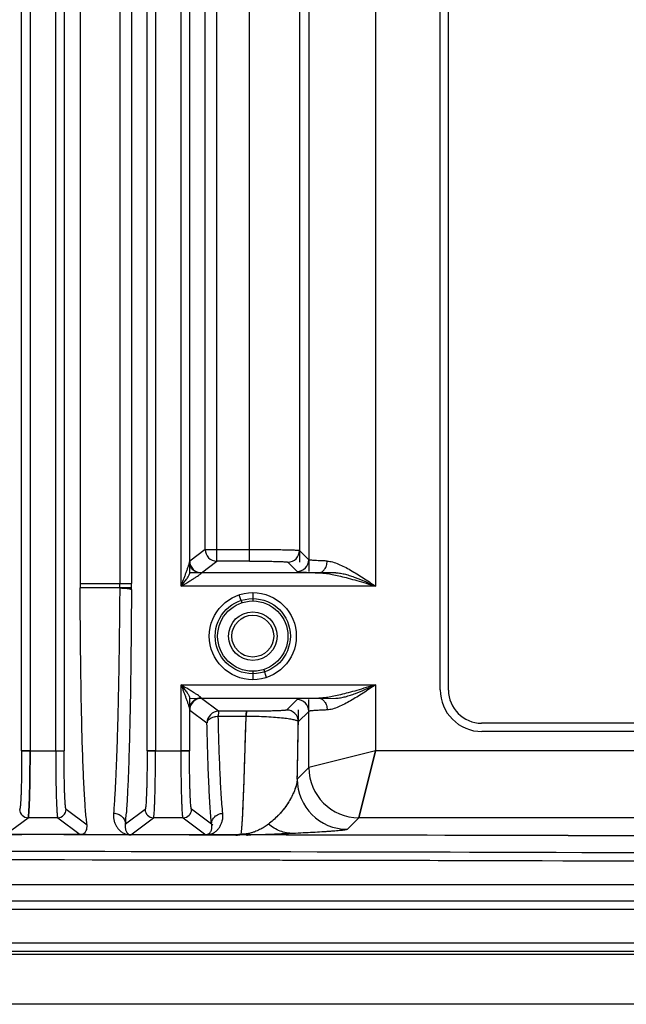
# Model space of a CAD drawing. Header units: inches. Extents: x 0 to 34, y 0 to 22.
# Tile 37 of 108: x 8.9 to 10.4, y 11.9 to 14.3. Entities that reach past the tile are written whole.
import ezdxf

# ---------------------------------------------------------------- set-up
doc = ezdxf.new("R2010")
doc.units = ezdxf.units.IN
doc.header["$LTSCALE"] = 1.87
doc.header["$MEASUREMENT"] = 0
doc.layers.get('0').update_dxf_attribs({"linetype": 'CONTINUOUS'})

msp = doc.modelspace()

# ---------------------------------------------------------------- linework, layer by layer
at = {"color": 6, "linetype": 'CONTINUOUS'}
for p, q in [((8.9319, 12.5435), (8.9319, 18.6737)), ((8.9516, 18.6737), (8.9516, 12.5435)), ((9.012, 12.5436), (9.012, 18.6783)), ((9.0317, 18.6736), (9.0317, 12.5436)), ((9.2272, 12.5435), (9.2272, 18.6737)), ((9.2469, 18.6737), (9.2469, 12.5436)), ((9.9169, 12.6873), (9.9169, 18.5299)), ((9.9365, 12.6865), (9.9365, 18.5306)), ((9.0695, 18.2803), (9.0695, 12.9369)), ((9.1628, 18.28), (9.1628, 12.9371)), ((9.1903, 18.2798), (9.1903, 12.9373)), ((9.3073, 12.9309), (9.3073, 18.2863)), ((9.7651, 18.2863), (9.7651, 12.9309)), ((9.327, 18.2573), (9.327, 12.9598)), ((9.6077, 18.2516), (9.6077, 12.9656)), ((9.3914, 12.9898), (9.3914, 18.2274)), ((9.4678, 12.9898), (9.4678, 18.2274)), ((9.5859, 18.2297), (9.5859, 12.9875)), ((9.3639, 13.0173), (9.3639, 18.1999)), ((9.3639, 13.0173), (9.3274, 12.99)), ((9.3639, 13.0173), (9.4678, 13.0173)), ((9.6077, 12.9932), (9.5859, 13.015)), ((9.3549, 12.9624), (9.3914, 12.9898)), ((9.4678, 12.9898), (9.3914, 12.9898)), ((9.5583, 12.9875), (9.5802, 12.9656)), ((9.6717, 12.9624), (9.3274, 12.9624)), ((9.3545, 12.9616), (9.3549, 12.9624)), ((9.0695, 12.937), (9.1903, 12.9373)), ((9.1627, 12.9269), (9.0695, 12.9268)), ((9.1894, 12.9268), (9.0695, 12.9267)), ((9.1894, 12.9268), (9.0695, 12.9267)), ((9.7651, 12.9309), (9.3073, 12.9309)), ((9.4759, 12.9157), (9.4759, 12.896)), ((9.4484, 12.8974), (9.4472, 12.9013)), ((9.4484, 12.8974), (9.4502, 12.8919)), ((9.4759, 12.7306), (9.4759, 12.711)), ((9.5016, 12.7347), (9.5077, 12.716)), ((9.3073, 12.6986), (9.7651, 12.6989)), ((9.3074, 12.5225), (9.3073, 12.6986)), ((9.7651, 12.6986), (9.7651, 12.5435)), ((9.327, 12.6695), (9.327, 12.5436)), ((9.3274, 12.6669), (9.6717, 12.6673)), ((9.3545, 12.6678), (9.3549, 12.667)), ((9.631, 12.6673), (9.3549, 12.667)), ((9.3955, 12.6365), (9.3549, 12.667)), ((9.5801, 12.664), (9.5556, 12.6394)), ((9.6077, 12.5041), (9.6077, 12.664)), ((9.327, 12.6409), (9.3274, 12.6394)), ((9.3274, 12.6394), (9.368, 12.609)), ((9.4613, 12.6365), (9.3955, 12.6365)), ((9.5831, 12.6118), (9.6077, 12.6364)), ((9.4604, 12.6244), (9.3946, 12.6243)), ((9.4546, 12.4508), (9.4604, 12.6244)), ((11.7649, 12.6086), (10.0145, 12.6086)), ((11.7633, 12.5889), (10.0153, 12.5889)), ((8.9319, 12.5435), (9.0317, 12.5436)), ((8.9516, 12.5435), (8.9319, 12.5435)), ((9.012, 12.5436), (9.0317, 12.5436)), ((9.2272, 12.5435), (9.327, 12.5436)), ((9.2469, 12.5435), (9.2272, 12.5435)), ((9.327, 12.5436), (9.3073, 12.5436)), ((9.7651, 12.5435), (9.6077, 12.5041)), ((9.7651, 12.5435), (9.6077, 12.5041)), ((9.7258, 12.3861), (9.7651, 12.5435)), ((9.7651, 12.5435), (9.7258, 12.3861)), ((9.7651, 12.5435), (9.7258, 12.3861)), ((12.0371, 12.5435), (9.7651, 12.5435)), ((9.6077, 12.5041), (9.5806, 12.4771)), ((9.0858, 12.3689), (9.0364, 12.4058)), ((9.2225, 12.4058), (9.1762, 12.371)), ((9.3817, 12.3684), (9.3317, 12.4059)), ((8.8941, 12.3464), (8.9469, 12.3861)), ((9.0167, 12.3861), (8.9469, 12.3861)), ((9.0167, 12.3861), (9.0698, 12.3464)), ((9.1888, 12.346), (9.2421, 12.3861)), ((9.312, 12.3862), (9.2422, 12.3861)), ((9.312, 12.3862), (9.3656, 12.3461)), ((9.6987, 12.359), (9.7256, 12.3858)), ((9.7256, 12.3858), (9.7257, 12.3861)), ((12.0764, 12.3861), (9.7257, 12.3861)), ((8.9323, 12.3464), (8.8935, 12.3465)), ((9.4487, 12.347), (9.4488, 12.3475)), ((9.4487, 12.347), (9.4488, 12.3475)), ((9.4487, 12.347), (9.4488, 12.3475)), ((9.466, 12.3488), (9.4606, 12.3479)), ((9.466, 12.3488), (9.4606, 12.3479)), ((8.8941, 12.3464), (8.9323, 12.3464)), ((9.031, 12.3464), (8.9323, 12.3464)), ((9.031, 12.3464), (8.9323, 12.3464)), ((9.031, 12.3464), (8.9323, 12.3464)), ((9.031, 12.3464), (9.1874, 12.3462)), ((9.0698, 12.3464), (9.031, 12.3464)), ((9.0698, 12.3464), (9.031, 12.3464)), ((9.0698, 12.3464), (9.031, 12.3464)), ((9.1844, 12.3461), (9.031, 12.3463)), ((9.1874, 12.3461), (9.1844, 12.3461)), ((9.2277, 12.346), (9.1887, 12.346)), ((9.2277, 12.346), (9.1889, 12.346)), ((9.3263, 12.346), (9.2277, 12.346)), ((9.3263, 12.346), (9.2277, 12.346)), ((9.3263, 12.346), (9.2277, 12.346)), ((9.3656, 12.346), (9.3263, 12.346)), ((9.3656, 12.346), (9.3263, 12.346)), ((9.3604, 12.346), (9.3263, 12.346)), ((9.4246, 12.3457), (9.3263, 12.3459)), ((9.4246, 12.3458), (9.3652, 12.3459)), ((9.4477, 12.3457), (9.4246, 12.3457)), ((9.4478, 12.3457), (9.4246, 12.3457)), ((9.4399, 12.3457), (9.4246, 12.3457)), ((9.4477, 12.3457), (9.4399, 12.3457)), ((9.4606, 12.3456), (9.4477, 12.3457)), ((9.4554, 12.3457), (9.4477, 12.3457)), ((9.4606, 12.3456), (9.4478, 12.3457)), ((9.4712, 12.3456), (9.4554, 12.3457)), ((9.4712, 12.3456), (9.4606, 12.3456)), ((9.4712, 12.3456), (9.4606, 12.3456)), ((5.9776, 12.2294), (10.3915, 12.2294)), ((10.3951, 12.1896), (5.9741, 12.1896)), ((10.3992, 12.1704), (5.9699, 12.1704)), ((10.513, 12.0712), (5.8562, 12.0712)), ((10.4619, 12.0912), (5.9072, 12.0912)), ((5.8358, 12.0653), (12.2397, 12.0653)), ((11.057, 11.9472), (5.3121, 11.9472))]:
    msp.add_line(p, q, dxfattribs=at)
at = {"color": 7, "linetype": 'CONTINUOUS'}
for p, q in [((9.1844, 12.3462), (9.1887, 12.346)), ((9.1883, 12.346), (9.1844, 12.3461))]:
    msp.add_line(p, q, dxfattribs=at)
at = {"color": 6, "linetype": 'CONTINUOUS'}
for radius in [0.1024, 0.0884, 0.0827, 0.0571, 0.0492]:
    msp.add_circle((9.4759, 12.8133), radius, dxfattribs=at)
for centre, radius, start, end in [((9.3914, 13.0174), 0.0276, 180.0538, 269.9298), ((9.5583, 13.015), 0.0276, 270.0469, 359.9533), ((9.355, 12.99), 0.0276, 180.054, 269.9295), ((9.5801, 12.9932), 0.0276, 270.0527, 359.9473), ((11.3049, 12.9369), 2.2354, 179.9969, 180.2525), ((11.3429, 12.937), 2.2734, 180.0021, 180.2509), ((11.3044, 12.9369), 2.2349, 179.9994, 180.2525), ((7.5084, 12.9401), 1.6544, 359.5308, 359.9043), ((6.172, 12.9373), 3.0183, 359.7244, 0.0001), ((9.3181, 12.8578), 0.1362, 20.6007, 22.7465), ((9.3195, 12.8583), 0.1347, 18.6186, 20.6363), ((10.0153, 12.6873), 0.0984, 180, 270), ((10.0145, 12.6865), 0.078, 180, 270), ((9.355, 12.6394), 0.0276, 90.1219, 179.9526), ((9.5801, 12.6364), 0.0276, 0.0374, 90.0238), ((9.3956, 12.6092), 0.0274, 90.1243, 179.9494), ((9.5556, 12.6118), 0.0276, 0.0375, 90.0213), ((-7.1618, 12.8585), 16.7468, 358.69495, 359.25188), ((-5.3118, 12.8254), 14.8965, 358.66023, 359.28635), ((-6.1077, 12.8385), 15.6924, 358.68016, 359.17236), ((9.7259, 12.5042), 0.1182, 180.0406, 269.9532), ((9.6988, 12.4771), 0.1182, 180.0392, 269.9531), ((8.9469, 12.4058), 0.0197, 180.0481, 269.9926), ((9.0167, 12.4058), 0.0197, 270.1346, 359.948), ((7.6774, 12.4997), 1.5043, 355.0919, 356.1343), ((9.2422, 12.4058), 0.0197, 180.0511, 270.0172), ((9.312, 12.4059), 0.0197, 270.1615, 359.9515), ((9.4495, 12.4163), 0.0693, 269.3348, 271.3032), ((9.1889, 12.3656), 0.0196, 265.5944, 269.9969), ((9.1896, 12.3666), 0.0206, 266.0784, 267.7116), ((9.4501, 13.6211), 1.2757, 268.8537, 269.5471), ((9.4481, 13.4821), 1.1367, 268.8116, 269.5899), ((9.4481, 13.4773), 1.1319, 268.8083, 269.5932), ((9.4496, 13.6946), 1.3491, 270.4794, 270.9151), ((9.4501, 13.6459), 1.3005, 270.4746, 270.9268), ((9.4513, 13.5402), 1.1947, 270.4586, 270.9524), ((8.2205, -681.9929), 694.3397, 89.6776631, 89.8968), ((8.2466, -674.9606), 687.3073, 89.6765403, 89.8979189), ((8.2467, -674.9404), 687.2871, 89.6765389, 89.8979244), ((8.1838, -692.9095), 705.2164, 89.674439, 90.1330858), ((8.1838, -692.825), 705.1319, 89.6744003, 90.133102), ((8.2021, -686.708), 699.0149, 89.6730491, 90.0010226), ((8.1825, -691.4018), 703.689, 89.673973, 90.1338176), ((8.1828, -695.5072), 707.7944, 89.7531483, 90.1330388)]:
    msp.add_arc(centre, radius, start, end, dxfattribs=at)
for points, knots in [([(9.4678, 13.0173), (9.4753, 13.0173), (9.4902, 13.0173), (9.5117, 13.0172), (9.5288, 13.017), (9.5414, 13.0168), (9.55, 13.0167), (9.5577, 13.0165), (9.5646, 13.0163), (9.5706, 13.0161), (9.5757, 13.0159), (9.5793, 13.0158), (9.5816, 13.0156), (9.583, 13.0155), (9.5841, 13.0154), (9.5849, 13.0153), (9.5855, 13.0152), (9.5858, 13.0151), (9.5859, 13.015)], [0, 0, 0, 0, 0.191683, 0.37659, 0.547275, 0.625346, 0.697614, 0.76342, 0.822108, 0.873124, 0.916041, 0.950444, 0.964337, 0.975992, 0.985392, 0.992522, 0.997378, 1, 1, 1, 1]), ([(9.3073, 12.9309), (9.3092, 12.9361), (9.3121, 12.9437), (9.3158, 12.9539), (9.3186, 12.9615), (9.3212, 12.9689), (9.3233, 12.975), (9.3248, 12.9796), (9.3258, 12.9829), (9.3265, 12.9854), (9.3268, 12.9872), (9.3269, 12.9881), (9.327, 12.9884)], [0, 0, 0, 0, 0.269911, 0.403874, 0.536415, 0.66651, 0.79216, 0.852052, 0.908529, 0.959333, 0.981382, 1, 1, 1, 1]), ([(9.3545, 12.9616), (9.3526, 12.9616), (9.3489, 12.962), (9.342, 12.9642), (9.3347, 12.9691), (9.3296, 12.9762), (9.3274, 12.9829), (9.327, 12.9866), (9.327, 12.9884)], [0, 0, 0, 0, 0.133917, 0.264359, 0.50417, 0.741726, 0.869446, 1, 1, 1, 1]), ([(9.4678, 12.9898), (9.4736, 12.9898), (9.485, 12.9898), (9.5015, 12.9896), (9.5146, 12.9895), (9.5243, 12.9893), (9.5308, 12.9891), (9.5367, 12.989), (9.542, 12.9888), (9.5466, 12.9886), (9.5505, 12.9884), (9.5532, 12.9882), (9.555, 12.988), (9.5561, 12.9879), (9.5569, 12.9878), (9.5576, 12.9877), (9.558, 12.9876), (9.5582, 12.9875), (9.5583, 12.9875)], [0, 0, 0, 0, 0.191616, 0.376469, 0.547092, 0.62512, 0.697349, 0.763144, 0.821875, 0.872962, 0.915892, 0.950158, 0.963925, 0.975463, 0.984798, 0.991962, 0.996999, 1, 1, 1, 1]), ([(9.651, 12.99), (9.6479, 12.9901), (9.6419, 12.9903), (9.6335, 12.9906), (9.6262, 12.991), (9.6201, 12.9914), (9.6157, 12.9918), (9.6129, 12.9921), (9.6112, 12.9923), (9.6099, 12.9925), (9.6088, 12.9927), (9.6082, 12.9929), (9.6078, 12.9931), (9.6077, 12.9932)], [0, 0, 0, 0, 0.21756, 0.411272, 0.579521, 0.720909, 0.834283, 0.88018, 0.918771, 0.949995, 0.973841, 0.990386, 1, 1, 1, 1]), ([(9.6311, 12.9624), (9.6324, 12.9625), (9.6352, 12.9629), (9.639, 12.9647), (9.6424, 12.9674), (9.6463, 12.9719), (9.6499, 12.9795), (9.651, 12.9863), (9.651, 12.99)], [0, 0, 0, 0, 0.110839, 0.223256, 0.337215, 0.451033, 0.704446, 1, 1, 1, 1]), ([(9.651, 12.99), (9.6531, 12.9899), (9.6575, 12.9894), (9.6664, 12.9873), (9.678, 12.9831), (9.692, 12.9764), (9.7064, 12.9685), (9.7209, 12.9597), (9.7356, 12.9504), (9.7503, 12.9407), (9.7602, 12.9342), (9.7651, 12.9309)], [0, 0, 0, 0, 0.048811, 0.10073, 0.212675, 0.333472, 0.460591, 0.59211, 0.726572, 0.862869, 1, 1, 1, 1]), ([(9.3073, 12.9309), (9.3108, 12.9331), (9.3177, 12.9371), (9.3274, 12.9429), (9.3357, 12.9481), (9.3425, 12.9523), (9.3476, 12.9557), (9.3509, 12.958), (9.3527, 12.9595), (9.3536, 12.9603), (9.3542, 12.961), (9.3545, 12.9614), (9.3545, 12.9616)], [0, 0, 0, 0, 0.219867, 0.423611, 0.599213, 0.740972, 0.848573, 0.924862, 0.952524, 0.973878, 0.98947, 1, 1, 1, 1]), ([(9.3073, 12.9309), (9.3095, 12.9337), (9.3127, 12.9377), (9.3168, 12.9431), (9.3197, 12.947), (9.3224, 12.9507), (9.3246, 12.9541), (9.326, 12.9567), (9.3267, 12.9586), (9.3269, 12.9595), (9.327, 12.9598)], [0, 0, 0, 0, 0.298059, 0.442756, 0.581683, 0.711785, 0.828783, 0.926883, 0.966857, 1, 1, 1, 1]), ([(9.5802, 12.9656), (9.5803, 12.9655), (9.5807, 12.9654), (9.5815, 12.9652), (9.5827, 12.9649), (9.5843, 12.9647), (9.5862, 12.9645), (9.5896, 12.9642), (9.5947, 12.9639), (9.6019, 12.9635), (9.6105, 12.9631), (9.6204, 12.9627), (9.6274, 12.9625), (9.6311, 12.9624)], [0, 0, 0, 0, 0.009616, 0.026111, 0.049784, 0.080746, 0.119061, 0.164766, 0.278049, 0.419683, 0.588589, 0.782849, 1, 1, 1, 1]), ([(9.6311, 12.9624), (9.6343, 12.9624), (9.6416, 12.9619), (9.6534, 12.9604), (9.6672, 12.9578), (9.6832, 12.9542), (9.7013, 12.9496), (9.7289, 12.9419), (9.7504, 12.9354), (9.7651, 12.9309)], [0, 0, 0, 0, 0.071436, 0.156938, 0.25844, 0.377242, 0.513429, 0.665351, 1, 1, 1, 1]), ([(9.6717, 12.9624), (9.6754, 12.9623), (9.6829, 12.9615), (9.6941, 12.959), (9.7057, 12.9555), (9.7214, 12.9499), (9.7413, 12.9416), (9.7571, 12.9345), (9.7651, 12.9309)], [0, 0, 0, 0, 0.110461, 0.227177, 0.349034, 0.474902, 0.734698, 1, 1, 1, 1]), ([(9.0695, 12.9369), (9.0795, 12.937), (9.097, 12.9372), (9.122, 12.9372), (9.1444, 12.9372), (9.1669, 12.9373), (9.1819, 12.9374), (9.1894, 12.9375)], [0, 0, 0, 0, 0.25, 0.4375, 0.625, 0.812499, 1, 1, 1, 1]), ([(9.0858, 12.3689), (9.0852, 12.3736), (9.084, 12.384), (9.0824, 12.4011), (9.0809, 12.4214), (9.0788, 12.4548), (9.0765, 12.5048), (9.0742, 12.5738), (9.0724, 12.6532), (9.0705, 12.7721), (9.0698, 12.8643), (9.0695, 12.9271)], [0, 0, 0, 0, 0.025538, 0.056237, 0.092451, 0.134473, 0.236405, 0.361191, 0.505083, 0.662727, 1, 1, 1, 1]), ([(9.1627, 12.9266), (9.1622, 12.8594), (9.1611, 12.7668), (9.1589, 12.6525), (9.1572, 12.5864), (9.1553, 12.5292), (9.1533, 12.4792), (9.151, 12.4358), (9.1492, 12.409), (9.1481, 12.3966)], [0, 0, 0, 0, 0.3802, 0.523637, 0.646933, 0.754015, 0.847719, 0.929608, 1, 1, 1, 1]), ([(9.1627, 12.9266), (9.1662, 12.9266), (9.1712, 12.9265), (9.1776, 12.926), (9.1817, 12.9256), (9.1851, 12.925), (9.1874, 12.9245), (9.1888, 12.924), (9.1895, 12.9236), (9.19, 12.9233), (9.1902, 12.923), (9.1903, 12.9228)], [0, 0, 0, 0, 0.366237, 0.532882, 0.680321, 0.803646, 0.898872, 0.934987, 0.963407, 0.984608, 1, 1, 1, 1]), ([(9.1903, 12.9228), (9.1902, 12.8961), (9.1898, 12.8431), (9.1891, 12.7648), (9.1881, 12.6893), (9.1867, 12.6179), (9.1851, 12.5521), (9.1832, 12.4935), (9.181, 12.443), (9.1793, 12.4122), (9.1783, 12.3983)], [0, 0, 0, 0, 0.152995, 0.302905, 0.447694, 0.58475, 0.71106, 0.823655, 0.920305, 1, 1, 1, 1]), ([(9.3073, 12.6985), (9.3094, 12.6957), (9.3126, 12.6916), (9.3168, 12.6862), (9.3197, 12.6823), (9.3224, 12.6786), (9.3246, 12.6752), (9.326, 12.6726), (9.3267, 12.6707), (9.3269, 12.6699), (9.327, 12.6695)], [0, 0, 0, 0, 0.298031, 0.442734, 0.581675, 0.711805, 0.828811, 0.926914, 0.967015, 1, 1, 1, 1]), ([(9.3073, 12.6984), (9.3082, 12.6958), (9.3102, 12.6907), (9.313, 12.683), (9.3158, 12.6754), (9.3186, 12.6679), (9.3208, 12.6616), (9.3225, 12.6567), (9.3237, 12.6532), (9.3248, 12.6497), (9.3258, 12.6465), (9.3266, 12.6436), (9.3269, 12.6418), (9.327, 12.6409)], [0, 0, 0, 0, 0.135151, 0.269939, 0.403919, 0.536464, 0.666569, 0.730137, 0.792193, 0.852117, 0.908646, 0.959245, 1, 1, 1, 1]), ([(9.3545, 12.6678), (9.3544, 12.668), (9.3542, 12.6684), (9.3536, 12.6691), (9.3527, 12.6699), (9.3508, 12.6714), (9.3476, 12.6737), (9.3425, 12.6771), (9.3357, 12.6813), (9.3273, 12.6864), (9.3177, 12.6922), (9.3108, 12.6963), (9.3073, 12.6984)], [0, 0, 0, 0, 0.010546, 0.026141, 0.0475, 0.075171, 0.151497, 0.259159, 0.400892, 0.576492, 0.780197, 1, 1, 1, 1]), ([(9.7651, 12.6989), (9.7504, 12.6944), (9.7289, 12.6879), (9.7013, 12.6802), (9.6832, 12.6755), (9.6672, 12.6719), (9.6533, 12.6693), (9.6415, 12.6678), (9.6343, 12.6673), (9.631, 12.6673)], [0, 0, 0, 0, 0.334716, 0.486667, 0.622819, 0.741647, 0.84313, 0.928597, 1, 1, 1, 1]), ([(9.7651, 12.6989), (9.7602, 12.6956), (9.7504, 12.6891), (9.7356, 12.6794), (9.7209, 12.6701), (9.7064, 12.6613), (9.692, 12.6534), (9.678, 12.6466), (9.6664, 12.6423), (9.6575, 12.6403), (9.6531, 12.6398), (9.651, 12.6397)], [0, 0, 0, 0, 0.13712, 0.273411, 0.407865, 0.539383, 0.666508, 0.787311, 0.899274, 0.951185, 1, 1, 1, 1]), ([(9.6717, 12.6673), (9.6754, 12.6674), (9.6829, 12.6682), (9.6941, 12.6708), (9.7057, 12.6743), (9.7215, 12.6799), (9.7413, 12.6882), (9.7571, 12.6953), (9.7651, 12.6989)], [0, 0, 0, 0, 0.110463, 0.227183, 0.349044, 0.474914, 0.734707, 1, 1, 1, 1]), ([(9.3545, 12.6678), (9.3526, 12.6678), (9.3488, 12.6673), (9.342, 12.6652), (9.3347, 12.6603), (9.3296, 12.6531), (9.3274, 12.6464), (9.327, 12.6428), (9.327, 12.6409)], [0, 0, 0, 0, 0.133912, 0.264347, 0.50416, 0.741725, 0.869445, 1, 1, 1, 1]), ([(9.631, 12.6673), (9.6324, 12.6672), (9.6352, 12.6668), (9.639, 12.665), (9.6423, 12.6623), (9.6463, 12.6578), (9.6499, 12.6502), (9.651, 12.6434), (9.651, 12.6397)], [0, 0, 0, 0, 0.110831, 0.223245, 0.337204, 0.451022, 0.704443, 1, 1, 1, 1]), ([(9.3955, 12.6365), (9.3955, 12.6365), (9.3954, 12.6364), (9.3954, 12.6362), (9.3953, 12.6359), (9.3952, 12.6354), (9.3951, 12.6344), (9.395, 12.633), (9.3949, 12.6312), (9.3948, 12.6292), (9.3947, 12.6268), (9.3946, 12.6251), (9.3946, 12.6243)], [0, 0, 0, 0, 0.009239, 0.025629, 0.049596, 0.08119, 0.167068, 0.282365, 0.425508, 0.594757, 0.787378, 1, 1, 1, 1]), ([(9.4547, 12.4545), (9.4552, 12.467), (9.4561, 12.494), (9.4575, 12.537), (9.4589, 12.585), (9.4601, 12.6186), (9.4608, 12.6361)], [0, 0, 0, 0, 0.207376, 0.444998, 0.710388, 1, 1, 1, 1]), ([(9.4613, 12.6365), (9.4613, 12.6365), (9.4612, 12.6364), (9.4611, 12.6362), (9.4611, 12.6359), (9.461, 12.6354), (9.461, 12.6349), (9.4609, 12.634), (9.4608, 12.6327), (9.4607, 12.631), (9.4606, 12.629), (9.4605, 12.6267), (9.4605, 12.6252), (9.4604, 12.6244)], [0, 0, 0, 0, 0.010095, 0.028588, 0.055741, 0.091357, 0.13501, 0.186227, 0.309259, 0.455584, 0.619185, 0.797957, 1, 1, 1, 1]), ([(9.5556, 12.6394), (9.5555, 12.6393), (9.5552, 12.6392), (9.5546, 12.6391), (9.5538, 12.6389), (9.5527, 12.6388), (9.5514, 12.6386), (9.5491, 12.6384), (9.5457, 12.6382), (9.5409, 12.6379), (9.5354, 12.6377), (9.5292, 12.6375), (9.5225, 12.6373), (9.5154, 12.6371), (9.5054, 12.6369), (9.4926, 12.6367), (9.477, 12.6366), (9.4665, 12.6365), (9.4613, 12.6365)], [0, 0, 0, 0, 0.003368, 0.009386, 0.018194, 0.029792, 0.044146, 0.061205, 0.10296, 0.153942, 0.21299, 0.278922, 0.350416, 0.426095, 0.504707, 0.667622, 0.83368, 1, 1, 1, 1]), ([(9.651, 12.6397), (9.6479, 12.6396), (9.6419, 12.6394), (9.6335, 12.639), (9.6262, 12.6386), (9.6201, 12.6382), (9.6157, 12.6379), (9.6129, 12.6376), (9.6112, 12.6373), (9.6099, 12.6371), (9.6088, 12.6369), (9.6082, 12.6367), (9.6078, 12.6365), (9.6077, 12.6364)], [0, 0, 0, 0, 0.217288, 0.411137, 0.57955, 0.720926, 0.834272, 0.880149, 0.918708, 0.949917, 0.973773, 0.990344, 1, 1, 1, 1]), ([(9.3946, 12.6243), (9.3928, 12.6242), (9.3901, 12.6239), (9.3866, 12.6233), (9.3827, 12.6224), (9.378, 12.6207), (9.3736, 12.6181), (9.3709, 12.6156), (9.3694, 12.6135), (9.3684, 12.6113), (9.3681, 12.6098), (9.368, 12.609)], [0, 0, 0, 0, 0.164782, 0.244562, 0.32139, 0.526749, 0.699049, 0.779778, 0.85692, 0.929941, 1, 1, 1, 1]), ([(9.3785, 12.3708), (9.3773, 12.3847), (9.375, 12.4166), (9.3723, 12.4705), (9.3699, 12.536), (9.3686, 12.5835), (9.368, 12.609)], [0, 0, 0, 0, 0.175698, 0.402626, 0.678999, 1, 1, 1, 1]), ([(9.4054, 12.3964), (9.4039, 12.411), (9.4015, 12.443), (9.3987, 12.4953), (9.3963, 12.5566), (9.3952, 12.6006), (9.3946, 12.6242)], [0, 0, 0, 0, 0.193313, 0.422151, 0.688674, 1, 1, 1, 1]), ([(9.5831, 12.6118), (9.583, 12.6123), (9.5824, 12.6129), (9.5814, 12.6135), (9.5798, 12.6142), (9.5771, 12.6151), (9.5732, 12.6162), (9.5682, 12.6172), (9.5597, 12.6187), (9.5467, 12.6203), (9.5286, 12.622), (9.5077, 12.6234), (9.4846, 12.6242), (9.4686, 12.6244), (9.4604, 12.6244)], [0, 0, 0, 0, 0.010896, 0.018739, 0.028422, 0.053571, 0.086603, 0.127486, 0.176083, 0.295691, 0.442976, 0.6141, 0.802848, 1, 1, 1, 1]), ([(8.9319, 12.5435), (8.9319, 12.5347), (8.9319, 12.5174), (8.9316, 12.4922), (8.9313, 12.4723), (8.9309, 12.4576), (8.9306, 12.4476), (8.9303, 12.4386), (8.9299, 12.4305), (8.9295, 12.4235), (8.9291, 12.4176), (8.9287, 12.4134), (8.9284, 12.4107), (8.9282, 12.4091), (8.928, 12.4079), (8.9278, 12.4069), (8.9275, 12.4062), (8.9274, 12.4059), (8.9273, 12.4057)], [0, 0, 0, 0, 0.191494, 0.37623, 0.546746, 0.624729, 0.696918, 0.762681, 0.82139, 0.872467, 0.9154, 0.949691, 0.963481, 0.975053, 0.984435, 0.991669, 0.996813, 1, 1, 1, 1]), ([(8.9469, 12.3861), (8.9471, 12.3862), (8.9472, 12.3866), (8.9475, 12.3873), (8.9477, 12.3884), (8.9479, 12.3899), (8.9481, 12.3917), (8.9484, 12.3949), (8.9488, 12.3997), (8.9492, 12.4064), (8.9496, 12.4144), (8.9499, 12.4236), (8.9503, 12.4339), (8.9506, 12.4453), (8.951, 12.4622), (8.9513, 12.4849), (8.9516, 12.5137), (8.9516, 12.5334), (8.9516, 12.5435)], [0, 0, 0, 0, 0.002854, 0.007832, 0.01504, 0.024493, 0.036186, 0.050106, 0.084537, 0.127458, 0.17846, 0.237121, 0.302887, 0.375106, 0.453123, 0.623684, 0.808457, 1, 1, 1, 1]), ([(8.9516, 12.5435), (8.9516, 12.5334), (8.9516, 12.5137), (8.9513, 12.4849), (8.951, 12.4621), (8.9506, 12.4453), (8.9503, 12.4339), (8.9499, 12.4236), (8.9496, 12.4144), (8.9492, 12.4064), (8.9488, 12.3997), (8.9484, 12.3949), (8.9481, 12.3917), (8.9479, 12.3899), (8.9477, 12.3884), (8.9475, 12.3873), (8.9472, 12.3866), (8.9471, 12.3862), (8.9469, 12.3861)], [0, 0, 0, 0, 0.191547, 0.376322, 0.54688, 0.624895, 0.697114, 0.762878, 0.821537, 0.872539, 0.915461, 0.949892, 0.963812, 0.975506, 0.98496, 0.992168, 0.997147, 1, 1, 1, 1]), ([(9.012, 12.5436), (9.012, 12.5335), (9.0121, 12.5137), (9.0123, 12.485), (9.0127, 12.4622), (9.0131, 12.4454), (9.0134, 12.434), (9.0137, 12.4237), (9.0141, 12.4145), (9.0145, 12.4065), (9.0149, 12.3997), (9.0152, 12.395), (9.0156, 12.3918), (9.0158, 12.39), (9.016, 12.3885), (9.0162, 12.3874), (9.0164, 12.3866), (9.0166, 12.3862), (9.0167, 12.3861)], [0, 0, 0, 0, 0.191555, 0.376338, 0.546903, 0.62492, 0.697139, 0.762904, 0.821563, 0.872562, 0.915481, 0.949908, 0.963826, 0.975516, 0.984967, 0.992173, 0.997149, 1, 1, 1, 1]), ([(9.0364, 12.4058), (9.0363, 12.4059), (9.0361, 12.4063), (9.0359, 12.407), (9.0357, 12.4079), (9.0354, 12.4092), (9.0352, 12.4108), (9.0349, 12.4135), (9.0345, 12.4177), (9.0341, 12.4236), (9.0337, 12.4306), (9.0334, 12.4387), (9.033, 12.4477), (9.0327, 12.4576), (9.0324, 12.4724), (9.032, 12.4923), (9.0318, 12.5175), (9.0317, 12.5348), (9.0317, 12.5436)], [0, 0, 0, 0, 0.003185, 0.008325, 0.015555, 0.024935, 0.036503, 0.050291, 0.084577, 0.127507, 0.178583, 0.237291, 0.303056, 0.375247, 0.453233, 0.623757, 0.808499, 1, 1, 1, 1]), ([(9.0364, 12.4058), (9.0363, 12.4059), (9.0361, 12.4063), (9.0359, 12.407), (9.0357, 12.4079), (9.0354, 12.4092), (9.0352, 12.4108), (9.0349, 12.4135), (9.0345, 12.4177), (9.0341, 12.4236), (9.0337, 12.4306), (9.0334, 12.4387), (9.033, 12.4477), (9.0327, 12.4576), (9.0324, 12.4724), (9.032, 12.4923), (9.0318, 12.5175), (9.0317, 12.5348), (9.0317, 12.5436)], [0, 0, 0, 0, 0.003194, 0.008344, 0.015582, 0.024968, 0.036542, 0.050335, 0.084625, 0.127556, 0.178629, 0.237334, 0.303095, 0.375283, 0.453264, 0.623777, 0.808508, 1, 1, 1, 1]), ([(9.2272, 12.5435), (9.2272, 12.5347), (9.2272, 12.5174), (9.2269, 12.4922), (9.2265, 12.4723), (9.2262, 12.4576), (9.2259, 12.4476), (9.2255, 12.4386), (9.2252, 12.4305), (9.2248, 12.4235), (9.2244, 12.4176), (9.224, 12.4135), (9.2237, 12.4107), (9.2235, 12.4091), (9.2232, 12.4079), (9.223, 12.4069), (9.2228, 12.4062), (9.2226, 12.4059), (9.2225, 12.4058)], [0, 0, 0, 0, 0.191492, 0.376227, 0.546741, 0.624723, 0.696912, 0.762676, 0.821385, 0.872462, 0.915396, 0.949687, 0.963478, 0.97505, 0.984433, 0.991667, 0.996812, 1, 1, 1, 1]), ([(9.2422, 12.3861), (9.2423, 12.3862), (9.2425, 12.3866), (9.2427, 12.3873), (9.243, 12.3884), (9.2432, 12.3899), (9.2434, 12.3917), (9.2437, 12.3949), (9.2441, 12.3997), (9.2445, 12.4064), (9.2449, 12.4144), (9.2452, 12.4236), (9.2456, 12.434), (9.2459, 12.4453), (9.2462, 12.4622), (9.2466, 12.4849), (9.2468, 12.5137), (9.2469, 12.5335), (9.2469, 12.5435)], [0, 0, 0, 0, 0.002855, 0.007835, 0.015043, 0.024497, 0.036191, 0.050111, 0.084543, 0.127465, 0.178468, 0.237128, 0.302894, 0.375114, 0.45313, 0.623689, 0.80846, 1, 1, 1, 1]), ([(9.312, 12.3862), (9.3119, 12.3863), (9.3117, 12.3867), (9.3115, 12.3874), (9.3113, 12.3885), (9.3111, 12.39), (9.3108, 12.3918), (9.3105, 12.395), (9.3102, 12.3998), (9.3098, 12.4065), (9.3094, 12.4145), (9.309, 12.4237), (9.3087, 12.434), (9.3084, 12.4454), (9.308, 12.4622), (9.3076, 12.485), (9.3074, 12.5138), (9.3073, 12.5335), (9.3073, 12.5436)], [0, 0, 0, 0, 0.002851, 0.007827, 0.015032, 0.024483, 0.036174, 0.050092, 0.084518, 0.127437, 0.178437, 0.237095, 0.30286, 0.37508, 0.453097, 0.623661, 0.808444, 1, 1, 1, 1]), ([(9.3317, 12.4059), (9.3315, 12.406), (9.3314, 12.4063), (9.3312, 12.407), (9.3309, 12.408), (9.3307, 12.4092), (9.3305, 12.4108), (9.3302, 12.4136), (9.3298, 12.4177), (9.3294, 12.4236), (9.329, 12.4306), (9.3286, 12.4387), (9.3283, 12.4477), (9.328, 12.4577), (9.3276, 12.4724), (9.3273, 12.4923), (9.327, 12.5175), (9.327, 12.5348), (9.327, 12.5436)], [0, 0, 0, 0, 0.003184, 0.008324, 0.015553, 0.024932, 0.0365, 0.050287, 0.084572, 0.127503, 0.178578, 0.237286, 0.30305, 0.375242, 0.453228, 0.623754, 0.808498, 1, 1, 1, 1]), ([(9.3317, 12.4059), (9.3315, 12.406), (9.3314, 12.4063), (9.3312, 12.407), (9.3309, 12.408), (9.3307, 12.4093), (9.3305, 12.4108), (9.3302, 12.4136), (9.3298, 12.4177), (9.3294, 12.4236), (9.329, 12.4306), (9.3286, 12.4387), (9.3283, 12.4477), (9.328, 12.4577), (9.3276, 12.4724), (9.3273, 12.4923), (9.327, 12.5175), (9.327, 12.5348), (9.327, 12.5436)], [0, 0, 0, 0, 0.003193, 0.008342, 0.01558, 0.024966, 0.036539, 0.050331, 0.084621, 0.127551, 0.178623, 0.237328, 0.303088, 0.375275, 0.453256, 0.62377, 0.808505, 1, 1, 1, 1]), ([(9.5806, 12.4771), (9.5802, 12.4716), (9.5782, 12.4608), (9.5734, 12.448), (9.5686, 12.438), (9.5634, 12.4281), (9.5562, 12.4162), (9.5464, 12.4029), (9.5356, 12.391), (9.5242, 12.3804), (9.5164, 12.3738), (9.5125, 12.3707)], [0, 0, 0, 0, 0.126096, 0.252826, 0.317166, 0.382051, 0.512087, 0.640259, 0.764453, 0.884453, 1, 1, 1, 1]), ([(9.5806, 12.4771), (9.5804, 12.4742), (9.5798, 12.4687), (9.5773, 12.458), (9.5734, 12.4477), (9.5686, 12.4379), (9.5647, 12.4306), (9.5605, 12.4234), (9.5544, 12.4141), (9.5479, 12.4052), (9.5408, 12.3969), (9.5335, 12.3892), (9.5242, 12.3804), (9.5164, 12.3739), (9.5126, 12.3707)], [0, 0, 0, 0, 0.065545, 0.129243, 0.254907, 0.318288, 0.382454, 0.447141, 0.511935, 0.640208, 0.702981, 0.76462, 0.884605, 1, 1, 1, 1]), ([(9.4488, 12.3475), (9.4494, 12.3529), (9.4505, 12.3658), (9.4519, 12.3888), (9.4534, 12.4191), (9.4543, 12.4418), (9.4547, 12.4545)], [0, 0, 0, 0, 0.151537, 0.364, 0.644785, 1, 1, 1, 1]), ([(9.4488, 12.3475), (9.4494, 12.3527), (9.4505, 12.3653), (9.4519, 12.3876), (9.4533, 12.4168), (9.4542, 12.4386), (9.4546, 12.4508)], [0, 0, 0, 0, 0.152848, 0.365865, 0.646228, 1, 1, 1, 1]), ([(9.1481, 12.3966), (9.1479, 12.3935), (9.1478, 12.3891), (9.1486, 12.3833), (9.1497, 12.378), (9.1518, 12.3718), (9.1553, 12.3651), (9.1597, 12.3591), (9.1653, 12.3537), (9.1733, 12.3485), (9.1802, 12.3464), (9.1844, 12.3461)], [0, 0, 0, 0, 0.132859, 0.195079, 0.255014, 0.369282, 0.478422, 0.585381, 0.694509, 0.815728, 1, 1, 1, 1]), ([(9.1481, 12.3966), (9.1519, 12.3966), (9.1591, 12.3953), (9.1682, 12.3897), (9.1745, 12.3814), (9.1762, 12.3745), (9.1762, 12.371)], [0, 0, 0, 0, 0.269376, 0.512026, 0.748188, 1, 1, 1, 1]), ([(9.3655, 12.3459), (9.3665, 12.3458), (9.3685, 12.3459), (9.3711, 12.3462), (9.3733, 12.3467), (9.3765, 12.3474), (9.3804, 12.3488), (9.3848, 12.3511), (9.3883, 12.3535), (9.3913, 12.3561), (9.394, 12.3588), (9.3963, 12.3618), (9.3991, 12.366), (9.402, 12.3717), (9.4044, 12.3793), (9.4058, 12.3877), (9.4056, 12.3935), (9.4053, 12.3965)], [0, 0, 0, 0, 0.043003, 0.07921, 0.109172, 0.135244, 0.216375, 0.281041, 0.338366, 0.392238, 0.44446, 0.496115, 0.547772, 0.652057, 0.760753, 0.875867, 1, 1, 1, 1]), ([(9.3785, 12.3708), (9.3786, 12.3742), (9.3801, 12.3809), (9.3861, 12.3891), (9.3948, 12.3947), (9.4017, 12.3963), (9.4054, 12.3964)], [0, 0, 0, 0, 0.251854, 0.488371, 0.731048, 1, 1, 1, 1]), ([(9.1762, 12.371), (9.1757, 12.3683), (9.1755, 12.3643), (9.1762, 12.3592), (9.1771, 12.356), (9.1783, 12.353), (9.1798, 12.3507), (9.1812, 12.3491), (9.1826, 12.3479), (9.1841, 12.347), (9.1861, 12.3463), (9.1874, 12.3461), (9.1882, 12.3461)], [0, 0, 0, 0, 0.266935, 0.383153, 0.49129, 0.593742, 0.694563, 0.746768, 0.803272, 0.87098, 0.916889, 1, 1, 1, 1]), ([(9.3785, 12.3708), (9.379, 12.3682), (9.3793, 12.3643), (9.3786, 12.3593), (9.3777, 12.3561), (9.3765, 12.3531), (9.375, 12.3509), (9.3735, 12.3492), (9.3721, 12.348), (9.3705, 12.3471), (9.3683, 12.3463), (9.3667, 12.3461), (9.3656, 12.3461)], [0, 0, 0, 0, 0.253422, 0.365046, 0.470171, 0.570666, 0.670338, 0.722385, 0.779258, 0.848175, 0.896327, 1, 1, 1, 1]), ([(9.5126, 12.3707), (9.5093, 12.3684), (9.5027, 12.3639), (9.492, 12.3579), (9.4823, 12.3536), (9.4735, 12.3506), (9.4686, 12.3494), (9.466, 12.3488)], [0, 0, 0, 0, 0.231712, 0.464803, 0.70958, 0.844361, 1, 1, 1, 1]), ([(9.5707, 12.3491), (9.5656, 12.3492), (9.5552, 12.3502), (9.5401, 12.3545), (9.5256, 12.3613), (9.5168, 12.3674), (9.5126, 12.3707)], [0, 0, 0, 0, 0.245105, 0.492622, 0.743936, 1, 1, 1, 1]), ([(9.5707, 12.3491), (9.5656, 12.3492), (9.5552, 12.3502), (9.5401, 12.3545), (9.5256, 12.3613), (9.5168, 12.3674), (9.5126, 12.3707)], [0, 0, 0, 0, 0.245105, 0.492622, 0.743936, 1, 1, 1, 1]), ([(9.0698, 12.3464), (9.0713, 12.3464), (9.0738, 12.3468), (9.0773, 12.3483), (9.08, 12.3502), (9.0823, 12.3529), (9.0844, 12.3567), (9.086, 12.362), (9.0861, 12.3666), (9.0858, 12.3689)], [0, 0, 0, 0, 0.149361, 0.235691, 0.361982, 0.469327, 0.571238, 0.776377, 1, 1, 1, 1]), ([(9.0698, 12.3464), (9.0714, 12.3464), (9.0739, 12.3468), (9.0774, 12.3483), (9.0801, 12.3503), (9.0823, 12.353), (9.0845, 12.3567), (9.086, 12.3621), (9.0861, 12.3666), (9.0858, 12.3689)], [0, 0, 0, 0, 0.153921, 0.23857, 0.363817, 0.470704, 0.572306, 0.77694, 1, 1, 1, 1]), ([(9.4487, 12.347), (9.447, 12.3468), (9.4432, 12.3463), (9.4351, 12.3458), (9.4288, 12.3457), (9.4246, 12.3457)], [0, 0, 0, 0, 0.22107, 0.470917, 1, 1, 1, 1]), ([(9.4246, 12.3457), (9.4268, 12.3457), (9.4303, 12.3457), (9.4349, 12.3458), (9.4383, 12.3459), (9.4417, 12.346), (9.4444, 12.3461), (9.4463, 12.3463), (9.4474, 12.3465), (9.4482, 12.3467), (9.4486, 12.3469), (9.4487, 12.347)], [0, 0, 0, 0, 0.282136, 0.423733, 0.56382, 0.70476, 0.840679, 0.8988, 0.946033, 0.97987, 1, 1, 1, 1]), ([(9.4246, 12.3457), (9.4288, 12.3457), (9.4351, 12.3458), (9.4432, 12.3463), (9.447, 12.3468), (9.4487, 12.347)], [0, 0, 0, 0, 0.529096, 0.778941, 1, 1, 1, 1]), ([(9.4487, 12.347), (9.451, 12.347), (9.455, 12.3472), (9.459, 12.3476), (9.4606, 12.3479)], [0, 0, 0, 0, 0.571665, 1, 1, 1, 1]), ([(9.4487, 12.347), (9.45, 12.347), (9.4539, 12.3471), (9.4579, 12.3475), (9.4606, 12.3479)], [0, 0, 0, 0, 0.305197, 1, 1, 1, 1]), ([(9.4606, 12.3479), (9.4593, 12.3477), (9.4561, 12.3473), (9.4529, 12.3471), (9.4511, 12.3471)], [0, 0, 0, 0, 0.435697, 1, 1, 1, 1]), ([(9.4606, 12.3479), (9.4623, 12.3472), (9.4658, 12.3462), (9.4694, 12.3457), (9.4712, 12.3456)], [0, 0, 0, 0, 0.506838, 1, 1, 1, 1]), ([(9.4606, 12.3479), (9.4623, 12.3472), (9.4658, 12.3462), (9.4694, 12.3457), (9.4712, 12.3456)], [0, 0, 0, 0, 0.506752, 1, 1, 1, 1]), ([(9.4606, 12.3479), (9.4623, 12.3472), (9.4658, 12.3462), (9.4694, 12.3457), (9.4712, 12.3456)], [0, 0, 0, 0, 0.50683, 1, 1, 1, 1]), ([(9.5707, 12.3491), (9.5561, 12.3484), (9.5229, 12.347), (9.4897, 12.3459), (9.4712, 12.3456)], [0, 0, 0, 0, 0.440871, 1, 1, 1, 1]), ([(9.5707, 12.3491), (9.5561, 12.3484), (9.5229, 12.347), (9.4897, 12.3459), (9.4712, 12.3456)], [0, 0, 0, 0, 0.440867, 1, 1, 1, 1]), ([(9.6987, 12.359), (9.6985, 12.3588), (9.6981, 12.3586), (9.6972, 12.3583), (9.6961, 12.3579), (9.6946, 12.3576), (9.6928, 12.3573), (9.6899, 12.3569), (9.6856, 12.3563), (9.6797, 12.3557), (9.6729, 12.3551), (9.6652, 12.3544), (9.6569, 12.3538), (9.6478, 12.3532), (9.6346, 12.3524), (9.6169, 12.3514), (9.5943, 12.3502), (9.5788, 12.3495), (9.5707, 12.3491)], [0, 0, 0, 0, 0.00468, 0.011707, 0.021125, 0.032884, 0.046909, 0.063121, 0.101781, 0.148194, 0.201689, 0.261593, 0.327264, 0.398116, 0.473568, 0.636359, 0.81237, 1, 1, 1, 1]), ([(9.6987, 12.359), (9.6982, 12.3587), (9.6967, 12.3582), (9.6941, 12.3576), (9.6904, 12.3569), (9.6856, 12.3563), (9.6798, 12.3557), (9.6701, 12.3548), (9.6562, 12.3538), (9.6376, 12.3526), (9.6169, 12.3514), (9.5944, 12.3502), (9.5788, 12.3495), (9.5707, 12.3491)], [0, 0, 0, 0, 0.013936, 0.035036, 0.063995, 0.101409, 0.14738, 0.201037, 0.327393, 0.473824, 0.636257, 0.811849, 1, 1, 1, 1]), ([(9.1844, 12.3462), (9.1748, 12.3462), (9.1557, 12.3462), (9.1319, 12.3461), (9.1128, 12.3461), (9.0937, 12.3462), (9.0793, 12.3464), (9.0698, 12.3464)], [0, 0, 0, 0, 0.24997, 0.499962, 0.624964, 0.749971, 1, 1, 1, 1]), ([(9.3263, 12.346), (9.3345, 12.346), (9.3468, 12.3459), (9.3631, 12.3458), (9.3754, 12.3458), (9.3877, 12.3458), (9.4041, 12.3458), (9.4164, 12.3458), (9.4246, 12.3458)], [0, 0, 0, 0, 0.250031, 0.375039, 0.500041, 0.62504, 0.750032, 1, 1, 1, 1]), ([(9.3652, 12.3458), (9.3648, 12.3458), (9.364, 12.3458), (9.363, 12.3458), (9.3622, 12.3458), (9.3614, 12.3459), (9.3608, 12.346), (9.3604, 12.346)], [0, 0, 0, 0, 0.249885, 0.500047, 0.625036, 0.750203, 1, 1, 1, 1]), ([(9.3605, 12.3459), (9.3605, 12.3459), (9.3606, 12.346), (9.3608, 12.346), (9.3611, 12.346), (9.3615, 12.3461), (9.3622, 12.3461), (9.3631, 12.346), (9.3643, 12.3461), (9.3652, 12.3461), (9.3656, 12.3461)], [0, 0, 0, 0, 0.024805, 0.065164, 0.119286, 0.184706, 0.334662, 0.483521, 0.754236, 1, 1, 1, 1])]:
    msp.add_open_spline(points, degree=3, knots=knots, dxfattribs=at)

doc.saveas('drawing.dxf')
